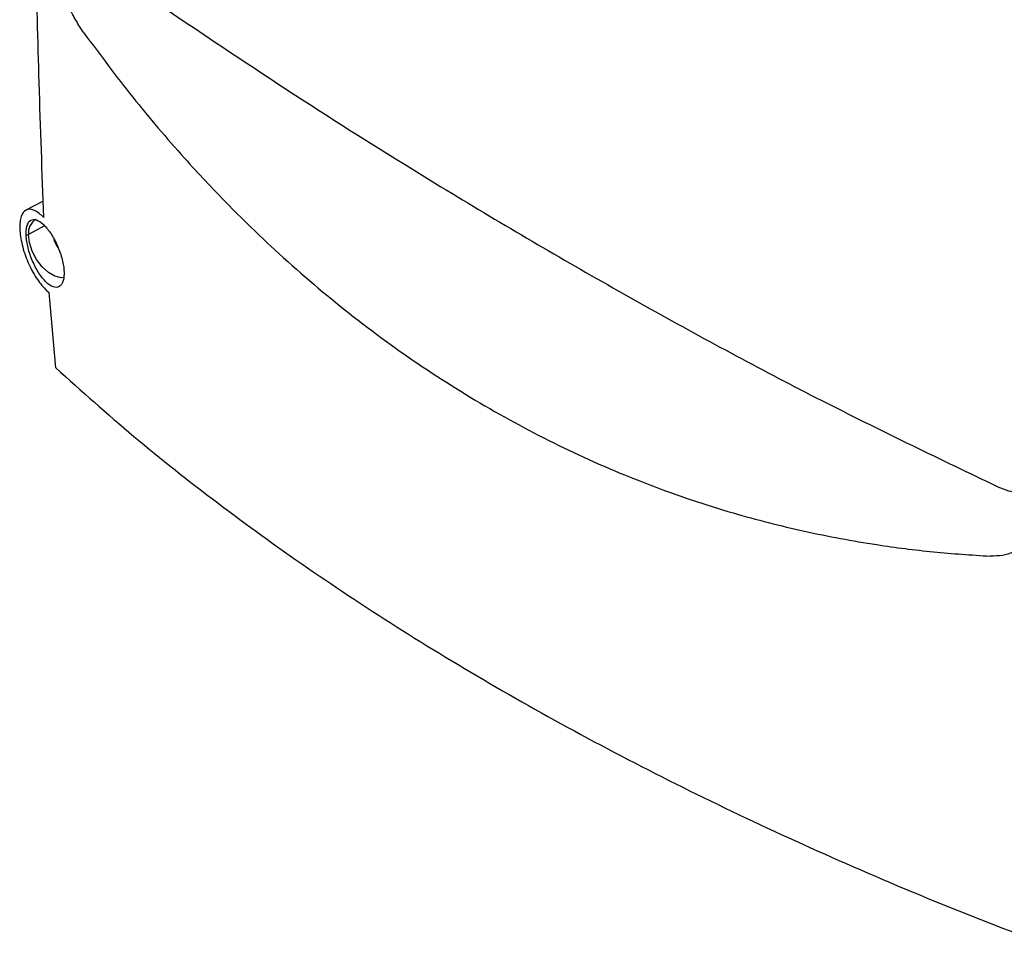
# Model space of a CAD drawing. Header units: millimetres. Extents: x 12 to 1209, y -252 to 1182.
# Tile 133 of 162: x 791 to 925, y 706 to 834. Entities that reach past the tile are written whole.
import ezdxf

# ---------------------------------------------------------------- set-up
doc = ezdxf.new("R2010")
doc.units = ezdxf.units.MM

msp = doc.modelspace()

# ---------------------------------------------------------------- linework, layer by layer
at = {"color": 7, "linetype": 'Continuous', "lineweight": 25}
for p, q in [((793.77, 808.87), (791.43, 807.65)), ((793.97, 805.5), (791.78, 804.32)), ((791.78, 804.32), (791.45, 804.21)), ((795.48, 786.17), (794.59, 796.42))]:
    msp.add_line(p, q, dxfattribs=at)
at = {"color": 7, "linetype": 'Continuous', "lineweight": 25, "flags": 128}
msp.add_lwpolyline([(796.62, 798.46), (796.23, 798.44), (795.37, 798.64), (794.48, 799.16), (793.62, 799.95), (792.86, 800.94), (792.28, 802.06), (791.9, 803.22), (791.78, 804.32)], dxfattribs=at)
at = {"color": 7, "linetype": 'Continuous', "lineweight": 25}
for centre, radius, start, end in [((793.94, 804.56), 2.18, 123.0089, 186.3949), ((799.97, 805.41), 5.07, 200.3703, 213.9632)]:
    msp.add_arc(centre, radius, start, end, dxfattribs=at)
for points, knots in [([(793.85, 806.66), (793.63, 812.75), (793.21, 824.58), (792.77, 841.88), (792.47, 858.16), (792.29, 873.41), (792.25, 883.26), (792.23, 888)], [0, 0, 0, 0, 0.226828, 0.440242, 0.640242, 0.826828, 1, 1, 1, 1]), ([(799.32, 831.75), (798.95, 832.29), (798.23, 833.37), (797.28, 835.25), (796.48, 837.2), (795.63, 839.81), (794.91, 843.05), (794.73, 845.36), (794.65, 846.51)], [0, 0, 0, 0, 0.130399, 0.257949, 0.384713, 0.509942, 0.755304, 1, 1, 1, 1]), ([(806.99, 837.34), (814.78, 832.09), (830.34, 821.61), (853.73, 807.14), (877.09, 793.65), (900.42, 781.15), (915.89, 773.72), (923.62, 770.01)], [0, 0, 0, 0, 0.200018, 0.399961, 0.600043, 0.799988, 1, 1, 1, 1]), ([(799.32, 831.75), (801.5, 828.8), (805.88, 822.91), (812.42, 815.25), (818.71, 808.53), (825.71, 801.7), (834.11, 794.44), (844.06, 787.04), (854.45, 780.5), (865.2, 774.84), (876.27, 770.1), (886.99, 766.5), (897.31, 763.86), (906.42, 762.17), (914.86, 761.08), (920.03, 760.74), (922.61, 760.57)], [0, 0, 0, 0, 0.069913, 0.139967, 0.194875, 0.24973, 0.33286, 0.416213, 0.499995, 0.583742, 0.667148, 0.750521, 0.820736, 0.890985, 0.945689, 1, 1, 1, 1]), ([(793.68, 806.82), (793.26, 807.16), (792.42, 807.83), (791.38, 807.8), (790.81, 807.06), (790.6, 806.06), (790.56, 805.14), (790.67, 804.08), (790.89, 802.93), (791.24, 801.74), (791.84, 800.18), (792.8, 798.32), (793.66, 797.34), (794.09, 796.85)], [0, 0, 0, 0, 0.124336, 0.249159, 0.373849, 0.436275, 0.499111, 0.561771, 0.624431, 0.68732, 0.749934, 0.875021, 1, 1, 1, 1]), ([(791.45, 804.21), (791.45, 804.46), (791.44, 804.96), (791.6, 805.76), (792.03, 806.39), (792.83, 806.42), (793.49, 805.99), (794.15, 805.36), (794.86, 804.49), (795.62, 803.07), (796.1, 801.85), (796.37, 800.93), (796.56, 800.03), (796.6, 799.49), (796.61, 799.22)], [0, 0, 0, 0, 0.061775, 0.125367, 0.250299, 0.375112, 0.492259, 0.499963, 0.624607, 0.7492, 0.812771, 0.874495, 0.937172, 1, 1, 1, 1]), ([(793.85, 806.66), (793.82, 806.69), (793.76, 806.75), (793.71, 806.8), (793.68, 806.82)], [0, 0, 0, 0, 0.560986, 1, 1, 1, 1]), ([(796.61, 799.22), (796.61, 798.98), (796.61, 798.49), (796.43, 797.72), (795.99, 797.12), (795.16, 797.1), (794.18, 797.75), (793.18, 799), (792.44, 800.4), (791.97, 801.6), (791.7, 802.52), (791.52, 803.41), (791.47, 803.94), (791.45, 804.21)], [0, 0, 0, 0, 0.061705, 0.125448, 0.250217, 0.374998, 0.499783, 0.624549, 0.749318, 0.813241, 0.874782, 0.937546, 1, 1, 1, 1]), ([(795.2, 803.75), (795.28, 803.51), (795.38, 803.19), (795.57, 802.91), (795.62, 802.84)], [0, 0, 0, 0, 0.750701, 1, 1, 1, 1]), ([(794.09, 796.85), (794.17, 796.77), (794.34, 796.61), (794.51, 796.48), (794.59, 796.42)], [0, 0, 0, 0, 0.500057, 1, 1, 1, 1]), ([(795.48, 786.17), (798.97, 783.05), (805.94, 776.82), (817.41, 767.76), (829.59, 758.95), (842.52, 750.42), (856.15, 742.2), (870.46, 734.3), (885.39, 726.75), (900.92, 719.57), (916.97, 712.73), (928.1, 708.51), (933.66, 706.4)], [0, 0, 0, 0, 0.100134, 0.200166, 0.300316, 0.400398, 0.50052, 0.600592, 0.70062, 0.800561, 0.90023, 1, 1, 1, 1]), ([(923.62, 770.01), (924.11, 769.81), (925.06, 769.41), (926.39, 769.23), (927.59, 769.4), (928.57, 769.98), (929.25, 770.72), (929.5, 771.35), (929.6, 771.59)], [0, 0, 0, 0, 0.1834687, 0.3597984, 0.5391456, 0.718743, 0.8945088, 1, 1, 1, 1]), ([(929.54, 768.64), (929.45, 767.59), (929.29, 765.46), (928.24, 763.25), (926.96, 761.86), (925.74, 761.08), (924.29, 760.59), (923.18, 760.58), (922.61, 760.57)], [0, 0, 0, 0, 0.244543, 0.491259, 0.616503, 0.742545, 0.869707, 1, 1, 1, 1])]:
    msp.add_open_spline(points, degree=3, knots=knots, dxfattribs=at)

doc.saveas('drawing.dxf')
